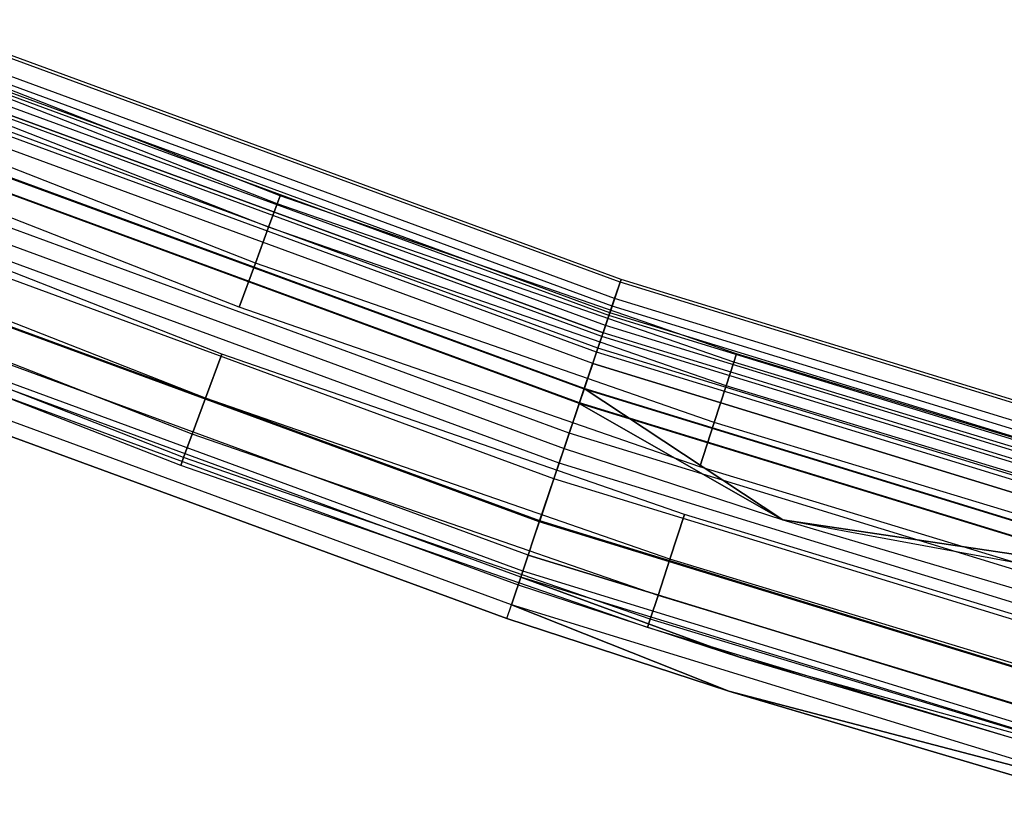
# Model space of a CAD drawing. Extents: x -175 to 175, y -175 to 175.
# Tile 54 of 130: x -63 to -49, y -169 to -158. Entities that reach past the tile are written whole.
import ezdxf

# ---------------------------------------------------------------- set-up
doc = ezdxf.new("R2010")
doc.units = 0
doc.header["$LTSCALE"] = 25.4
doc.layers.get('0').update_dxf_attribs({"linetype": 'CONTINUOUS'})

# ---------------------------------------------------------------- blocks, each defined once
blk = doc.blocks.new('SANTANA_PODLOGOWA_STL')
at = {"color": 0}
for p, q in [((-59.228, -160.544, 1042.816), (-65.485, -158.095, 1042.816)), ((-59.228, -160.544, 1042.816), (-65.485, -158.095, 1042.816)), ((-59.228, -160.544, 1044.184), (-65.485, -158.095, 1044.184)), ((-59.228, -160.544, 1044.184), (-65.485, -158.095, 1044.184)), ((-59.228, -160.544, 246.816), (-65.485, -158.095, 246.816)), ((-59.228, -160.544, 246.816), (-65.485, -158.095, 246.816)), ((-59.228, -160.544, 248.184), (-65.485, -158.095, 248.184)), ((-59.228, -160.544, 248.184), (-65.485, -158.095, 248.184)), ((-59.186, -160.431, 1043.5), (-65.439, -157.983, 1043.5)), ((-59.186, -160.431, 1043.5), (-65.439, -157.983, 1043.5)), ((-59.186, -160.431, 247.5), (-65.439, -157.983, 247.5)), ((-59.186, -160.431, 247.5), (-65.439, -157.983, 247.5)), ((-59.348, -160.87, 1042.214), (-65.618, -158.416, 1042.214)), ((-59.348, -160.87, 1042.214), (-65.618, -158.416, 1042.214)), ((-59.348, -160.87, 1044.786), (-65.618, -158.416, 1044.786)), ((-59.348, -160.87, 1044.786), (-65.618, -158.416, 1044.786)), ((-59.348, -160.87, 246.214), (-65.618, -158.416, 246.214)), ((-59.348, -160.87, 246.214), (-65.618, -158.416, 246.214)), ((-59.348, -160.87, 248.786), (-65.618, -158.416, 248.786)), ((-59.348, -160.87, 248.786), (-65.618, -158.416, 248.786)), ((-54.461, -161.634, 246.947), (-63.131, -158.448, 246.947)), ((-54.461, -161.634, 246.947), (-63.131, -158.448, 246.947)), ((-54.461, -161.634, 1044.053), (-63.131, -158.448, 1044.053)), ((-54.461, -161.634, 1044.053), (-63.131, -158.448, 1044.053)), ((-54.448, -161.597, 247.838), (-63.117, -158.412, 247.838)), ((-54.448, -161.597, 247.838), (-63.117, -158.412, 247.838)), ((-54.448, -161.597, 1043.162), (-63.117, -158.412, 1043.162)), ((-54.448, -161.597, 1043.162), (-63.117, -158.412, 1043.162)), ((-54.572, -161.965, 246.126), (-63.261, -158.773, 246.126)), ((-54.572, -161.965, 246.126), (-63.261, -158.773, 246.126)), ((-54.572, -161.965, 1044.874), (-63.261, -158.773, 1044.874)), ((-54.572, -161.965, 1044.874), (-63.261, -158.773, 1044.874)), ((-54.537, -161.859, 248.686), (-63.219, -158.669, 248.686)), ((-54.537, -161.859, 248.686), (-63.219, -158.669, 248.686)), ((-54.537, -161.859, 1042.314), (-63.219, -158.669, 1042.314)), ((-54.537, -161.859, 1042.314), (-63.219, -158.669, 1042.314)), ((-59.532, -161.369, 1045.232), (-65.822, -158.907, 1045.232)), ((-59.532, -161.369, 1041.768), (-65.822, -158.907, 1041.768)), ((-59.532, -161.369, 1041.768), (-65.822, -158.907, 1041.768)), ((-59.532, -161.369, 1045.232), (-65.822, -158.907, 1045.232)), ((-59.532, -161.369, 249.232), (-65.822, -158.907, 249.232)), ((-59.532, -161.369, 245.768), (-65.822, -158.907, 245.768)), ((-59.532, -161.369, 245.768), (-65.822, -158.907, 245.768)), ((-59.532, -161.369, 249.232), (-65.822, -158.907, 249.232)), ((-54.617, -162.096, 247.945), (-63.312, -158.902, 247.945)), ((-54.617, -162.096, 247.945), (-63.312, -158.902, 247.945)), ((-54.617, -162.096, 1043.055), (-63.312, -158.902, 1043.055)), ((-54.617, -162.096, 1043.055), (-63.312, -158.902, 1043.055)), ((-54.605, -162.061, 247.276), (-63.298, -158.867, 247.276)), ((-54.605, -162.061, 247.276), (-63.298, -158.867, 247.276)), ((-54.605, -162.061, 1043.724), (-63.298, -158.867, 1043.724)), ((-54.605, -162.061, 1043.724), (-63.298, -158.867, 1043.724)), ((-54.664, -162.236, 246.632), (-63.367, -159.039, 246.632)), ((-54.664, -162.236, 246.632), (-63.367, -159.039, 246.632)), ((-54.664, -162.236, 1044.368), (-63.367, -159.039, 1044.368)), ((-54.664, -162.236, 1044.368), (-63.367, -159.039, 1044.368)), ((-54.714, -162.386, 249.383), (-63.425, -159.186, 249.383)), ((-54.714, -162.386, 249.383), (-63.425, -159.186, 249.383)), ((-54.714, -162.386, 1041.616), (-63.425, -159.186, 1041.616)), ((-54.714, -162.386, 1041.616), (-63.425, -159.186, 1041.616)), ((-63.407, -159.14, 248.564), (-54.698, -162.339, 248.564)), ((-63.407, -159.14, 248.564), (-54.698, -162.339, 248.564)), ((-54.698, -162.339, 1042.436), (-63.407, -159.14, 1042.436)), ((-54.698, -162.339, 1042.436), (-63.407, -159.14, 1042.436)), ((-54.788, -162.604, 246.086), (-63.51, -159.399, 246.086)), ((-54.788, -162.604, 246.086), (-63.51, -159.399, 246.086)), ((-54.788, -162.604, 1044.914), (-63.51, -159.399, 1044.914)), ((-54.788, -162.604, 1044.914), (-63.51, -159.399, 1044.914)), ((-54.769, -162.548, 245.48), (-63.489, -159.344, 245.48)), ((-54.769, -162.548, 245.48), (-63.489, -159.344, 245.48)), ((-54.769, -162.548, 1045.52), (-63.489, -159.344, 1045.52)), ((-54.769, -162.548, 1045.52), (-63.489, -159.344, 1045.52)), ((-59.758, -161.981, 1045.47), (-66.071, -159.51, 1045.47)), ((-59.758, -161.981, 1041.53), (-66.071, -159.51, 1041.53)), ((-59.758, -161.981, 1045.47), (-66.071, -159.51, 1045.47)), ((-59.758, -161.981, 1041.53), (-66.071, -159.51, 1041.53)), ((-59.758, -161.981, 249.47), (-66.071, -159.51, 249.47)), ((-59.758, -161.981, 245.53), (-66.071, -159.51, 245.53)), ((-59.758, -161.981, 249.47), (-66.071, -159.51, 249.47)), ((-59.758, -161.981, 245.53), (-66.071, -159.51, 245.53)), ((-54.841, -162.762, 249.064), (-63.572, -159.555, 249.064)), ((-54.841, -162.762, 249.064), (-63.572, -159.555, 249.064)), ((-54.841, -162.762, 1041.936), (-63.572, -159.555, 1041.936)), ((-54.841, -162.762, 1041.936), (-63.572, -159.555, 1041.936)), ((-54.962, -163.122, 245.698), (-63.713, -159.907, 245.698)), ((-54.962, -163.122, 245.698), (-63.713, -159.907, 245.698)), ((-54.962, -163.122, 1045.302), (-63.713, -159.907, 1045.302)), ((-54.962, -163.122, 1045.302), (-63.713, -159.907, 1045.302)), ((-54.959, -163.112, 249.841), (-63.709, -159.897, 249.841)), ((-54.959, -163.112, 249.841), (-63.709, -159.897, 249.841)), ((-54.959, -163.112, 1041.159), (-63.709, -159.897, 1041.159)), ((-54.959, -163.112, 1041.159), (-63.709, -159.897, 1041.159)), ((-59.998, -162.633, 1045.47), (-66.337, -160.152, 1045.47)), ((-59.998, -162.633, 1041.53), (-66.337, -160.152, 1041.53)), ((-59.998, -162.633, 1045.47), (-66.337, -160.152, 1045.47)), ((-59.998, -162.633, 1041.53), (-66.337, -160.152, 1041.53)), ((-59.998, -162.633, 249.47), (-66.337, -160.152, 249.47)), ((-59.998, -162.633, 245.53), (-66.337, -160.152, 245.53)), ((-59.998, -162.633, 249.47), (-66.337, -160.152, 249.47)), ((-59.998, -162.633, 245.53), (-66.337, -160.152, 245.53)), ((-55.028, -163.318, 249.388), (-63.789, -160.099, 249.388)), ((-55.028, -163.318, 249.388), (-63.789, -160.099, 249.388)), ((-55.028, -163.318, 1041.612), (-63.789, -160.099, 1041.612)), ((-55.028, -163.318, 1041.612), (-63.789, -160.099, 1041.612)), ((-55.025, -163.309, 245.091), (-63.786, -160.09, 245.091)), ((-55.025, -163.309, 245.091), (-63.786, -160.09, 245.091)), ((-55.025, -163.309, 1045.909), (-63.786, -160.09, 1045.909)), ((-55.025, -163.309, 1045.909), (-63.786, -160.09, 1045.909)), ((-59.228, -160.544, 1042.816), (-59.186, -160.431, 1043.5)), ((-59.186, -160.431, 1043.5), (-59.228, -160.544, 1044.184)), ((-59.228, -160.544, 1042.816), (-59.186, -160.431, 1043.5)), ((-59.186, -160.431, 1043.5), (-59.228, -160.544, 1044.184)), ((-59.228, -160.544, 246.816), (-59.186, -160.431, 247.5)), ((-59.186, -160.431, 247.5), (-59.228, -160.544, 248.184)), ((-59.228, -160.544, 246.816), (-59.186, -160.431, 247.5)), ((-59.186, -160.431, 247.5), (-59.228, -160.544, 248.184)), ((-52.842, -162.631, 1043.5), (-59.186, -160.431, 1043.5)), ((-52.842, -162.631, 1043.5), (-59.186, -160.431, 1043.5)), ((-52.842, -162.631, 247.5), (-59.186, -160.431, 247.5)), ((-52.842, -162.631, 247.5), (-59.186, -160.431, 247.5)), ((-55.168, -163.732, 245.513), (-63.951, -160.505, 245.513)), ((-55.168, -163.732, 245.513), (-63.951, -160.505, 245.513)), ((-55.168, -163.732, 1045.487), (-63.951, -160.505, 1045.487)), ((-55.168, -163.732, 1045.487), (-63.951, -160.505, 1045.487)), ((-59.348, -160.87, 1042.214), (-59.228, -160.544, 1042.816)), ((-59.348, -160.87, 1042.214), (-59.228, -160.544, 1042.816)), ((-59.228, -160.544, 1044.184), (-59.348, -160.87, 1044.786)), ((-59.228, -160.544, 1044.184), (-59.348, -160.87, 1044.786)), ((-59.348, -160.87, 246.214), (-59.228, -160.544, 246.816)), ((-59.348, -160.87, 246.214), (-59.228, -160.544, 246.816)), ((-59.228, -160.544, 248.184), (-59.348, -160.87, 248.786)), ((-59.228, -160.544, 248.184), (-59.348, -160.87, 248.786)), ((-52.879, -162.745, 1042.816), (-59.228, -160.544, 1042.816)), ((-52.879, -162.745, 1042.816), (-59.228, -160.544, 1042.816)), ((-52.879, -162.745, 1044.184), (-59.228, -160.544, 1044.184)), ((-52.879, -162.745, 1044.184), (-59.228, -160.544, 1044.184)), ((-52.879, -162.745, 246.816), (-59.228, -160.544, 246.816)), ((-52.879, -162.745, 246.816), (-59.228, -160.544, 246.816)), ((-52.879, -162.745, 248.184), (-59.228, -160.544, 248.184)), ((-52.879, -162.745, 248.184), (-59.228, -160.544, 248.184)), ((-60.224, -163.245, 1045.232), (-66.587, -160.755, 1045.232)), ((-60.224, -163.245, 1045.232), (-66.587, -160.755, 1045.232)), ((-60.224, -163.245, 1041.768), (-66.587, -160.755, 1041.768)), ((-60.224, -163.245, 1041.768), (-66.587, -160.755, 1041.768)), ((-60.224, -163.245, 249.232), (-66.587, -160.755, 249.232)), ((-60.224, -163.245, 249.232), (-66.587, -160.755, 249.232)), ((-60.224, -163.245, 245.768), (-66.587, -160.755, 245.768)), ((-60.224, -163.245, 245.768), (-66.587, -160.755, 245.768)), ((-64.034, -160.713, 250), (-55.239, -163.944, 250)), ((-64.034, -160.713, 250), (-55.239, -163.944, 250)), ((-64.034, -160.713, 249.5), (-55.239, -163.944, 249.5)), ((-64.034, -160.713, 249.5), (-55.239, -163.944, 249.5)), ((-64.034, -160.713, 1041.5), (-55.239, -163.944, 1041.5)), ((-64.034, -160.713, 1041.5), (-55.239, -163.944, 1041.5)), ((-64.034, -160.713, 1041), (-55.239, -163.944, 1041)), ((-64.034, -160.713, 1041), (-55.239, -163.944, 1041)), ((-55.309, -164.151, 245.01), (-64.115, -160.916, 245.01)), ((-55.309, -164.151, 245.01), (-64.115, -160.916, 245.01)), ((-55.309, -164.151, 1045.99), (-64.115, -160.916, 1045.99)), ((-55.309, -164.151, 1045.99), (-64.115, -160.916, 1045.99)), ((-59.532, -161.369, 1041.768), (-59.348, -160.87, 1042.214)), ((-59.532, -161.369, 1041.768), (-59.348, -160.87, 1042.214)), ((-59.348, -160.87, 1044.786), (-59.532, -161.369, 1045.232)), ((-59.348, -160.87, 1044.786), (-59.532, -161.369, 1045.232)), ((-59.532, -161.369, 245.768), (-59.348, -160.87, 246.214)), ((-59.532, -161.369, 245.768), (-59.348, -160.87, 246.214)), ((-59.348, -160.87, 248.786), (-59.532, -161.369, 249.232)), ((-59.348, -160.87, 248.786), (-59.532, -161.369, 249.232)), ((-52.986, -163.076, 1042.214), (-59.348, -160.87, 1042.214)), ((-52.986, -163.076, 1042.214), (-59.348, -160.87, 1042.214)), ((-52.986, -163.076, 1044.786), (-59.348, -160.87, 1044.786)), ((-52.986, -163.076, 1044.786), (-59.348, -160.87, 1044.786)), ((-52.986, -163.076, 246.214), (-59.348, -160.87, 246.214)), ((-52.986, -163.076, 246.214), (-59.348, -160.87, 246.214)), ((-52.986, -163.076, 248.786), (-59.348, -160.87, 248.786)), ((-52.986, -163.076, 248.786), (-59.348, -160.87, 248.786)), ((-60.409, -163.744, 1044.786), (-66.791, -161.247, 1044.786)), ((-60.409, -163.744, 1044.786), (-66.791, -161.247, 1044.786)), ((-60.409, -163.744, 1042.214), (-66.791, -161.247, 1042.214)), ((-60.409, -163.744, 1042.214), (-66.791, -161.247, 1042.214)), ((-60.409, -163.744, 248.786), (-66.791, -161.247, 248.786)), ((-60.409, -163.744, 248.786), (-66.791, -161.247, 248.786)), ((-60.409, -163.744, 246.214), (-66.791, -161.247, 246.214)), ((-60.409, -163.744, 246.214), (-66.791, -161.247, 246.214)), ((-55.381, -164.366, 245.55), (-64.199, -161.126, 245.55)), ((-55.381, -164.366, 245.55), (-64.199, -161.126, 245.55)), ((-55.381, -164.366, 1045.45), (-64.199, -161.126, 1045.45)), ((-55.381, -164.366, 1045.45), (-64.199, -161.126, 1045.45)), ((-59.532, -161.369, 1045.232), (-59.758, -161.981, 1045.47)), ((-59.758, -161.981, 1041.53), (-59.532, -161.369, 1041.768)), ((-59.758, -161.981, 1041.53), (-59.532, -161.369, 1041.768)), ((-59.532, -161.369, 1045.232), (-59.758, -161.981, 1045.47)), ((-59.532, -161.369, 249.232), (-59.758, -161.981, 249.47)), ((-59.758, -161.981, 245.53), (-59.532, -161.369, 245.768)), ((-59.758, -161.981, 245.53), (-59.532, -161.369, 245.768)), ((-59.532, -161.369, 249.232), (-59.758, -161.981, 249.47)), ((-53.151, -163.582, 1041.768), (-59.532, -161.369, 1041.768)), ((-53.151, -163.582, 1041.768), (-59.532, -161.369, 1041.768)), ((-53.151, -163.582, 1045.232), (-59.532, -161.369, 1045.232)), ((-53.151, -163.582, 1045.232), (-59.532, -161.369, 1045.232)), ((-53.151, -163.582, 245.768), (-59.532, -161.369, 245.768)), ((-53.151, -163.582, 245.768), (-59.532, -161.369, 245.768)), ((-53.151, -163.582, 249.232), (-59.532, -161.369, 249.232)), ((-53.151, -163.582, 249.232), (-59.532, -161.369, 249.232)), ((-60.529, -164.07, 1044.184), (-66.923, -161.567, 1044.184)), ((-60.529, -164.07, 1042.816), (-66.923, -161.567, 1042.816)), ((-60.529, -164.07, 1044.184), (-66.923, -161.567, 1044.184)), ((-60.529, -164.07, 1042.816), (-66.923, -161.567, 1042.816)), ((-60.529, -164.07, 248.184), (-66.923, -161.567, 248.184)), ((-60.529, -164.07, 246.816), (-66.923, -161.567, 246.816)), ((-60.529, -164.07, 248.184), (-66.923, -161.567, 248.184)), ((-60.529, -164.07, 246.816), (-66.923, -161.567, 246.816)), ((-54.461, -161.634, 246.947), (-54.572, -161.965, 246.126)), ((-54.461, -161.634, 246.947), (-54.572, -161.965, 246.126)), ((-54.572, -161.965, 1044.874), (-54.461, -161.634, 1044.053)), ((-54.572, -161.965, 1044.874), (-54.461, -161.634, 1044.053)), ((-54.537, -161.859, 248.686), (-54.448, -161.597, 247.838)), ((-54.537, -161.859, 248.686), (-54.448, -161.597, 247.838)), ((-54.448, -161.597, 1043.162), (-54.537, -161.859, 1042.314)), ((-54.448, -161.597, 1043.162), (-54.537, -161.859, 1042.314)), ((-54.448, -161.597, 247.838), (-54.461, -161.634, 246.947)), ((-54.448, -161.597, 247.838), (-54.461, -161.634, 246.947)), ((-54.461, -161.634, 1044.053), (-54.448, -161.597, 1043.162)), ((-54.461, -161.634, 1044.053), (-54.448, -161.597, 1043.162)), ((-45.63, -164.345, 246.947), (-54.461, -161.634, 246.947)), ((-45.63, -164.345, 246.947), (-54.461, -161.634, 246.947)), ((-45.63, -164.345, 1044.053), (-54.461, -161.634, 1044.053)), ((-45.63, -164.345, 1044.053), (-54.461, -161.634, 1044.053)), ((-45.62, -164.307, 247.838), (-54.448, -161.597, 247.838)), ((-45.62, -164.307, 247.838), (-54.448, -161.597, 247.838)), ((-45.62, -164.307, 1043.162), (-54.448, -161.597, 1043.162)), ((-45.62, -164.307, 1043.162), (-54.448, -161.597, 1043.162)), ((-60.57, -164.183, 1043.5), (-66.97, -161.679, 1043.5)), ((-60.57, -164.183, 1043.5), (-66.97, -161.679, 1043.5)), ((-60.57, -164.183, 247.5), (-66.97, -161.679, 247.5)), ((-60.57, -164.183, 247.5), (-66.97, -161.679, 247.5)), ((-55.584, -164.966, 245.245), (-64.433, -161.715, 245.245)), ((-55.584, -164.966, 245.245), (-64.433, -161.715, 245.245)), ((-55.584, -164.966, 1045.755), (-64.433, -161.715, 1045.755)), ((-55.584, -164.966, 1045.755), (-64.433, -161.715, 1045.755)), ((-55.579, -164.952, 245.807), (-64.428, -161.701, 245.807)), ((-55.579, -164.952, 245.807), (-64.428, -161.701, 245.807)), ((-64.428, -161.701, 1045.193), (-55.579, -164.952, 1045.193)), ((-64.428, -161.701, 1045.193), (-55.579, -164.952, 1045.193)), ((-54.714, -162.386, 249.383), (-54.537, -161.859, 248.686)), ((-54.714, -162.386, 249.383), (-54.537, -161.859, 248.686)), ((-54.537, -161.859, 1042.314), (-54.714, -162.386, 1041.616)), ((-54.537, -161.859, 1042.314), (-54.714, -162.386, 1041.616)), ((-45.694, -164.574, 248.686), (-54.537, -161.859, 248.686)), ((-45.694, -164.574, 248.686), (-54.537, -161.859, 248.686)), ((-45.694, -164.574, 1042.314), (-54.537, -161.859, 1042.314)), ((-45.694, -164.574, 1042.314), (-54.537, -161.859, 1042.314)), ((-53.353, -164.202, 1041.53), (-59.758, -161.981, 1041.53)), ((-53.353, -164.202, 1045.47), (-59.758, -161.981, 1045.47)), ((-53.353, -164.202, 1041.53), (-59.758, -161.981, 1041.53)), ((-53.353, -164.202, 1045.47), (-59.758, -161.981, 1045.47)), ((-53.353, -164.202, 245.53), (-59.758, -161.981, 245.53)), ((-53.353, -164.202, 249.47), (-59.758, -161.981, 249.47)), ((-53.353, -164.202, 245.53), (-59.758, -161.981, 245.53)), ((-53.353, -164.202, 249.47), (-59.758, -161.981, 249.47)), ((-54.572, -161.965, 246.126), (-54.769, -162.548, 245.48)), ((-54.572, -161.965, 246.126), (-54.769, -162.548, 245.48)), ((-54.769, -162.548, 1045.52), (-54.572, -161.965, 1044.874)), ((-54.769, -162.548, 1045.52), (-54.572, -161.965, 1044.874)), ((-54.664, -162.236, 246.632), (-54.605, -162.061, 247.276)), ((-54.664, -162.236, 246.632), (-54.605, -162.061, 247.276)), ((-54.605, -162.061, 1043.724), (-54.664, -162.236, 1044.368)), ((-54.605, -162.061, 1043.724), (-54.664, -162.236, 1044.368)), ((-54.605, -162.061, 247.276), (-54.617, -162.096, 247.945)), ((-54.605, -162.061, 247.276), (-54.617, -162.096, 247.945)), ((-54.617, -162.096, 1043.055), (-54.605, -162.061, 1043.724)), ((-54.617, -162.096, 1043.055), (-54.605, -162.061, 1043.724)), ((-45.751, -164.779, 247.276), (-54.605, -162.061, 247.276)), ((-45.751, -164.779, 247.276), (-54.605, -162.061, 247.276)), ((-45.751, -164.779, 1043.724), (-54.605, -162.061, 1043.724)), ((-45.751, -164.779, 1043.724), (-54.605, -162.061, 1043.724)), ((-45.724, -164.682, 246.126), (-54.572, -161.965, 246.126)), ((-45.724, -164.682, 246.126), (-54.572, -161.965, 246.126)), ((-45.724, -164.682, 1044.874), (-54.572, -161.965, 1044.874)), ((-45.724, -164.682, 1044.874), (-54.572, -161.965, 1044.874)), ((-55.738, -165.426, 246.253), (-64.613, -162.166, 246.253)), ((-55.738, -165.426, 246.253), (-64.613, -162.166, 246.253)), ((-55.738, -165.426, 1044.747), (-64.613, -162.166, 1044.747)), ((-55.738, -165.426, 1044.747), (-64.613, -162.166, 1044.747)), ((-54.617, -162.096, 247.945), (-54.698, -162.339, 248.564)), ((-54.617, -162.096, 247.945), (-54.698, -162.339, 248.564)), ((-54.698, -162.339, 1042.436), (-54.617, -162.096, 1043.055)), ((-54.698, -162.339, 1042.436), (-54.617, -162.096, 1043.055)), ((-45.761, -164.815, 247.945), (-54.617, -162.096, 247.945)), ((-45.761, -164.815, 247.945), (-54.617, -162.096, 247.945)), ((-45.761, -164.815, 1043.055), (-54.617, -162.096, 1043.055)), ((-45.761, -164.815, 1043.055), (-54.617, -162.096, 1043.055)), ((-54.841, -162.762, 249.064), (-54.698, -162.339, 248.564)), ((-54.841, -162.762, 249.064), (-54.698, -162.339, 248.564)), ((-54.841, -162.762, 1041.936), (-54.698, -162.339, 1042.436)), ((-54.841, -162.762, 1041.936), (-54.698, -162.339, 1042.436)), ((-54.788, -162.604, 246.086), (-54.664, -162.236, 246.632)), ((-54.788, -162.604, 246.086), (-54.664, -162.236, 246.632)), ((-54.664, -162.236, 1044.368), (-54.788, -162.604, 1044.914)), ((-54.664, -162.236, 1044.368), (-54.788, -162.604, 1044.914)), ((-45.829, -165.062, 248.564), (-54.698, -162.339, 248.564)), ((-45.829, -165.062, 248.564), (-54.698, -162.339, 248.564)), ((-45.829, -165.062, 1042.436), (-54.698, -162.339, 1042.436)), ((-45.829, -165.062, 1042.436), (-54.698, -162.339, 1042.436)), ((-45.8, -164.958, 246.632), (-54.664, -162.236, 246.632)), ((-45.8, -164.958, 246.632), (-54.664, -162.236, 246.632)), ((-45.8, -164.958, 1044.368), (-54.664, -162.236, 1044.368)), ((-45.8, -164.958, 1044.368), (-54.664, -162.236, 1044.368)), ((-55.842, -165.733, 246.839), (-64.733, -162.467, 246.839)), ((-55.842, -165.733, 246.839), (-64.733, -162.467, 246.839)), ((-55.842, -165.733, 1044.161), (-64.733, -162.467, 1044.161)), ((-55.842, -165.733, 1044.161), (-64.733, -162.467, 1044.161)), ((-55.815, -165.652, 245.767), (-64.701, -162.387, 245.767)), ((-55.815, -165.652, 245.767), (-64.701, -162.387, 245.767)), ((-55.815, -165.652, 1045.233), (-64.701, -162.387, 1045.233)), ((-55.815, -165.652, 1045.233), (-64.701, -162.387, 1045.233)), ((-54.959, -163.112, 249.841), (-54.714, -162.386, 249.383)), ((-54.959, -163.112, 249.841), (-54.714, -162.386, 249.383)), ((-54.714, -162.386, 1041.616), (-54.959, -163.112, 1041.159)), ((-54.714, -162.386, 1041.616), (-54.959, -163.112, 1041.159)), ((-45.843, -165.11, 249.383), (-54.714, -162.386, 249.383)), ((-45.843, -165.11, 249.383), (-54.714, -162.386, 249.383)), ((-45.843, -165.11, 1041.616), (-54.714, -162.386, 1041.616)), ((-45.843, -165.11, 1041.616), (-54.714, -162.386, 1041.616)), ((-64.774, -162.571, 247.5), (-55.878, -165.839, 247.5)), ((-64.774, -162.571, 1043.5), (-55.878, -165.839, 1043.5)), ((-64.774, -162.571, 247.5), (-55.878, -165.839, 247.5)), ((-64.774, -162.571, 1043.5), (-55.878, -165.839, 1043.5)), ((-54.769, -162.548, 245.48), (-55.025, -163.309, 245.091)), ((-54.769, -162.548, 245.48), (-55.025, -163.309, 245.091)), ((-55.025, -163.309, 1045.909), (-54.769, -162.548, 1045.52)), ((-55.025, -163.309, 1045.909), (-54.769, -162.548, 1045.52)), ((-54.962, -163.122, 245.698), (-54.788, -162.604, 246.086)), ((-54.962, -163.122, 245.698), (-54.788, -162.604, 246.086)), ((-54.788, -162.604, 1044.914), (-54.962, -163.122, 1045.302)), ((-54.788, -162.604, 1044.914), (-54.962, -163.122, 1045.302)), ((-45.904, -165.331, 246.086), (-54.788, -162.604, 246.086)), ((-45.904, -165.331, 246.086), (-54.788, -162.604, 246.086)), ((-45.904, -165.331, 1044.914), (-54.788, -162.604, 1044.914)), ((-45.904, -165.331, 1044.914), (-54.788, -162.604, 1044.914)), ((-45.888, -165.275, 245.48), (-54.769, -162.548, 245.48)), ((-45.888, -165.275, 245.48), (-54.769, -162.548, 245.48)), ((-45.888, -165.275, 1045.52), (-54.769, -162.548, 1045.52)), ((-45.888, -165.275, 1045.52), (-54.769, -162.548, 1045.52)), ((-59.998, -162.633, 1045.47), (-60.224, -163.245, 1045.232)), ((-59.998, -162.633, 1045.47), (-60.224, -163.245, 1045.232)), ((-60.224, -163.245, 1041.768), (-59.998, -162.633, 1041.53)), ((-60.224, -163.245, 1041.768), (-59.998, -162.633, 1041.53)), ((-59.998, -162.633, 249.47), (-60.224, -163.245, 249.232)), ((-59.998, -162.633, 249.47), (-60.224, -163.245, 249.232)), ((-60.224, -163.245, 245.768), (-59.998, -162.633, 245.53)), ((-60.224, -163.245, 245.768), (-59.998, -162.633, 245.53)), ((-53.567, -164.863, 1045.47), (-59.998, -162.633, 1045.47)), ((-53.567, -164.863, 1041.53), (-59.998, -162.633, 1041.53)), ((-53.567, -164.863, 1045.47), (-59.998, -162.633, 1045.47)), ((-53.567, -164.863, 1041.53), (-59.998, -162.633, 1041.53)), ((-53.567, -164.863, 249.47), (-59.998, -162.633, 249.47)), ((-53.567, -164.863, 245.53), (-59.998, -162.633, 245.53)), ((-53.567, -164.863, 249.47), (-59.998, -162.633, 249.47)), ((-53.567, -164.863, 245.53), (-59.998, -162.633, 245.53)), ((-54.841, -162.762, 249.064), (-55.028, -163.318, 249.388)), ((-54.841, -162.762, 249.064), (-55.028, -163.318, 249.388)), ((-55.028, -163.318, 1041.612), (-54.841, -162.762, 1041.936)), ((-55.028, -163.318, 1041.612), (-54.841, -162.762, 1041.936)), ((-54.841, -162.762, 249.064), (-45.949, -165.493, 249.064)), ((-54.841, -162.762, 249.064), (-45.949, -165.493, 249.064)), ((-45.949, -165.493, 1041.936), (-54.841, -162.762, 1041.936)), ((-45.949, -165.493, 1041.936), (-54.841, -162.762, 1041.936)), ((-52.986, -163.076, 1042.214), (-52.879, -162.745, 1042.816)), ((-52.986, -163.076, 1042.214), (-52.879, -162.745, 1042.816)), ((-52.879, -162.745, 1044.184), (-52.986, -163.076, 1044.786)), ((-52.879, -162.745, 1044.184), (-52.986, -163.076, 1044.786)), ((-52.986, -163.076, 246.214), (-52.879, -162.745, 246.816)), ((-52.986, -163.076, 246.214), (-52.879, -162.745, 246.816)), ((-52.879, -162.745, 248.184), (-52.986, -163.076, 248.786)), ((-52.879, -162.745, 248.184), (-52.986, -163.076, 248.786)), ((-52.879, -162.745, 1042.816), (-52.842, -162.631, 1043.5)), ((-52.842, -162.631, 1043.5), (-52.879, -162.745, 1044.184)), ((-52.879, -162.745, 1042.816), (-52.842, -162.631, 1043.5)), ((-52.842, -162.631, 1043.5), (-52.879, -162.745, 1044.184)), ((-52.879, -162.745, 246.816), (-52.842, -162.631, 247.5)), ((-52.842, -162.631, 247.5), (-52.879, -162.745, 248.184)), ((-52.879, -162.745, 246.816), (-52.842, -162.631, 247.5)), ((-52.842, -162.631, 247.5), (-52.879, -162.745, 248.184)), ((-46.449, -164.696, 1042.816), (-52.879, -162.745, 1042.816)), ((-46.449, -164.696, 1042.816), (-52.879, -162.745, 1042.816)), ((-46.449, -164.696, 1044.184), (-52.879, -162.745, 1044.184)), ((-46.449, -164.696, 1044.184), (-52.879, -162.745, 1044.184)), ((-46.449, -164.696, 246.816), (-52.879, -162.745, 246.816)), ((-46.449, -164.696, 246.816), (-52.879, -162.745, 246.816)), ((-46.449, -164.696, 248.184), (-52.879, -162.745, 248.184)), ((-46.449, -164.696, 248.184), (-52.879, -162.745, 248.184)), ((-46.416, -164.58, 1043.5), (-52.842, -162.631, 1043.5)), ((-46.416, -164.58, 1043.5), (-52.842, -162.631, 1043.5)), ((-46.416, -164.58, 247.5), (-52.842, -162.631, 247.5)), ((-46.416, -164.58, 247.5), (-52.842, -162.631, 247.5)), ((-55.972, -166.12, 246.51), (-64.884, -162.846, 246.51)), ((-55.972, -166.12, 246.51), (-64.884, -162.846, 246.51)), ((-55.972, -166.12, 1044.49), (-64.884, -162.846, 1044.49)), ((-55.972, -166.12, 1044.49), (-64.884, -162.846, 1044.49)), ((-56.036, -166.31, 247.379), (-64.958, -163.033, 247.379)), ((-64.958, -163.033, 1043.62), (-56.036, -166.31, 1043.62)), ((-56.036, -166.31, 247.379), (-64.958, -163.033, 247.379)), ((-64.958, -163.033, 1043.62), (-56.036, -166.31, 1043.62)), ((-55.239, -163.944, 250), (-54.959, -163.112, 249.841)), ((-55.239, -163.944, 250), (-54.959, -163.112, 249.841)), ((-55.239, -163.944, 1041), (-54.959, -163.112, 1041.159)), ((-55.239, -163.944, 1041), (-54.959, -163.112, 1041.159)), ((-55.168, -163.732, 245.513), (-54.962, -163.122, 245.698)), ((-55.168, -163.732, 245.513), (-54.962, -163.122, 245.698)), ((-54.962, -163.122, 1045.302), (-55.168, -163.732, 1045.487)), ((-54.962, -163.122, 1045.302), (-55.168, -163.732, 1045.487)), ((-46.05, -165.858, 245.698), (-54.962, -163.122, 245.698)), ((-46.05, -165.858, 245.698), (-54.962, -163.122, 245.698)), ((-46.05, -165.858, 1045.302), (-54.962, -163.122, 1045.302)), ((-46.05, -165.858, 1045.302), (-54.962, -163.122, 1045.302)), ((-52.198, -164.938, 250), (-54.959, -163.112, 249.841)), ((-52.198, -164.938, 250), (-54.959, -163.112, 249.841)), ((-46.048, -165.848, 249.841), (-54.959, -163.112, 249.841)), ((-46.048, -165.848, 249.841), (-54.959, -163.112, 249.841)), ((-54.959, -163.112, 1041.159), (-52.198, -164.938, 1041)), ((-46.048, -165.848, 1041.159), (-54.959, -163.112, 1041.159)), ((-46.048, -165.848, 1041.159), (-54.959, -163.112, 1041.159)), ((-54.959, -163.112, 1041.159), (-52.198, -164.938, 1041)), ((-53.151, -163.582, 1041.768), (-52.986, -163.076, 1042.214)), ((-53.151, -163.582, 1041.768), (-52.986, -163.076, 1042.214)), ((-52.986, -163.076, 1044.786), (-53.151, -163.582, 1045.232)), ((-52.986, -163.076, 1044.786), (-53.151, -163.582, 1045.232)), ((-53.151, -163.582, 245.768), (-52.986, -163.076, 246.214)), ((-53.151, -163.582, 245.768), (-52.986, -163.076, 246.214)), ((-52.986, -163.076, 248.786), (-53.151, -163.582, 249.232)), ((-52.986, -163.076, 248.786), (-53.151, -163.582, 249.232)), ((-46.543, -165.03, 1042.214), (-52.986, -163.076, 1042.214)), ((-46.543, -165.03, 1042.214), (-52.986, -163.076, 1042.214)), ((-46.543, -165.03, 1044.786), (-52.986, -163.076, 1044.786)), ((-46.543, -165.03, 1044.786), (-52.986, -163.076, 1044.786)), ((-46.543, -165.03, 246.214), (-52.986, -163.076, 246.214)), ((-46.543, -165.03, 246.214), (-52.986, -163.076, 246.214)), ((-46.543, -165.03, 248.786), (-52.986, -163.076, 248.786)), ((-46.543, -165.03, 248.786), (-52.986, -163.076, 248.786)), ((-60.224, -163.245, 1045.232), (-60.409, -163.744, 1044.786)), ((-60.224, -163.245, 1045.232), (-60.409, -163.744, 1044.786)), ((-60.409, -163.744, 1042.214), (-60.224, -163.245, 1041.768)), ((-60.409, -163.744, 1042.214), (-60.224, -163.245, 1041.768)), ((-60.224, -163.245, 249.232), (-60.409, -163.744, 248.786)), ((-60.224, -163.245, 249.232), (-60.409, -163.744, 248.786)), ((-60.409, -163.744, 246.214), (-60.224, -163.245, 245.768)), ((-60.409, -163.744, 246.214), (-60.224, -163.245, 245.768)), ((-53.769, -165.484, 1045.232), (-60.224, -163.245, 1045.232)), ((-53.769, -165.484, 1045.232), (-60.224, -163.245, 1045.232)), ((-53.769, -165.484, 1041.768), (-60.224, -163.245, 1041.768)), ((-53.769, -165.484, 1041.768), (-60.224, -163.245, 1041.768)), ((-53.769, -165.484, 249.232), (-60.224, -163.245, 249.232)), ((-53.769, -165.484, 249.232), (-60.224, -163.245, 249.232)), ((-53.769, -165.484, 245.768), (-60.224, -163.245, 245.768)), ((-53.769, -165.484, 245.768), (-60.224, -163.245, 245.768)), ((-55.025, -163.309, 245.091), (-55.309, -164.151, 245.01)), ((-55.025, -163.309, 245.091), (-55.309, -164.151, 245.01)), ((-55.309, -164.151, 1045.99), (-55.025, -163.309, 1045.909)), ((-55.309, -164.151, 1045.99), (-55.025, -163.309, 1045.909)), ((-46.103, -166.049, 245.091), (-55.025, -163.309, 245.091)), ((-46.103, -166.049, 245.091), (-55.025, -163.309, 245.091)), ((-46.103, -166.049, 1045.909), (-55.025, -163.309, 1045.909)), ((-46.103, -166.049, 1045.909), (-55.025, -163.309, 1045.909)), ((-55.028, -163.318, 249.388), (-55.239, -163.944, 249.5)), ((-55.028, -163.318, 249.388), (-55.239, -163.944, 249.5)), ((-55.239, -163.944, 1041.5), (-55.028, -163.318, 1041.612)), ((-55.239, -163.944, 1041.5), (-55.028, -163.318, 1041.612)), ((-55.028, -163.318, 249.388), (-52.198, -164.938, 249.5)), ((-46.106, -166.058, 249.388), (-55.028, -163.318, 249.388)), ((-46.106, -166.058, 249.388), (-55.028, -163.318, 249.388)), ((-55.028, -163.318, 249.388), (-52.198, -164.938, 249.5)), ((-52.198, -164.938, 1041.5), (-55.028, -163.318, 1041.612)), ((-52.198, -164.938, 1041.5), (-55.028, -163.318, 1041.612)), ((-46.106, -166.058, 1041.612), (-55.028, -163.318, 1041.612)), ((-46.106, -166.058, 1041.612), (-55.028, -163.318, 1041.612)), ((-53.353, -164.202, 1041.53), (-53.151, -163.582, 1041.768)), ((-53.353, -164.202, 1041.53), (-53.151, -163.582, 1041.768)), ((-53.151, -163.582, 1045.232), (-53.353, -164.202, 1045.47)), ((-53.151, -163.582, 1045.232), (-53.353, -164.202, 1045.47)), ((-53.353, -164.202, 245.53), (-53.151, -163.582, 245.768)), ((-53.353, -164.202, 245.53), (-53.151, -163.582, 245.768)), ((-53.151, -163.582, 249.232), (-53.353, -164.202, 249.47)), ((-53.151, -163.582, 249.232), (-53.353, -164.202, 249.47)), ((-46.688, -165.542, 1041.768), (-53.151, -163.582, 1041.768)), ((-46.688, -165.542, 1041.768), (-53.151, -163.582, 1041.768)), ((-46.688, -165.542, 1045.232), (-53.151, -163.582, 1045.232)), ((-46.688, -165.542, 1045.232), (-53.151, -163.582, 1045.232)), ((-46.688, -165.542, 245.768), (-53.151, -163.582, 245.768)), ((-46.688, -165.542, 245.768), (-53.151, -163.582, 245.768)), ((-46.688, -165.542, 249.232), (-53.151, -163.582, 249.232)), ((-46.688, -165.542, 249.232), (-53.151, -163.582, 249.232)), ((-60.409, -163.744, 1044.786), (-60.529, -164.07, 1044.184)), ((-60.409, -163.744, 1044.786), (-60.529, -164.07, 1044.184)), ((-60.529, -164.07, 1042.816), (-60.409, -163.744, 1042.214)), ((-60.529, -164.07, 1042.816), (-60.409, -163.744, 1042.214)), ((-60.409, -163.744, 248.786), (-60.529, -164.07, 248.184)), ((-60.409, -163.744, 248.786), (-60.529, -164.07, 248.184)), ((-60.529, -164.07, 246.816), (-60.409, -163.744, 246.214)), ((-60.529, -164.07, 246.816), (-60.409, -163.744, 246.214)), ((-53.933, -165.99, 1044.786), (-60.409, -163.744, 1044.786)), ((-53.933, -165.99, 1044.786), (-60.409, -163.744, 1044.786)), ((-53.933, -165.99, 1042.214), (-60.409, -163.744, 1042.214)), ((-53.933, -165.99, 1042.214), (-60.409, -163.744, 1042.214)), ((-53.933, -165.99, 248.786), (-60.409, -163.744, 248.786)), ((-53.933, -165.99, 248.786), (-60.409, -163.744, 248.786)), ((-53.933, -165.99, 246.214), (-60.409, -163.744, 246.214)), ((-53.933, -165.99, 246.214), (-60.409, -163.744, 246.214)), ((-55.381, -164.366, 245.55), (-55.168, -163.732, 245.513)), ((-55.381, -164.366, 245.55), (-55.168, -163.732, 245.513)), ((-55.168, -163.732, 1045.487), (-55.381, -164.366, 1045.45)), ((-55.168, -163.732, 1045.487), (-55.381, -164.366, 1045.45)), ((-46.222, -166.478, 245.513), (-55.168, -163.732, 245.513)), ((-46.222, -166.478, 245.513), (-55.168, -163.732, 245.513)), ((-46.222, -166.478, 1045.487), (-55.168, -163.732, 1045.487)), ((-46.222, -166.478, 1045.487), (-55.168, -163.732, 1045.487)), ((-55.239, -163.944, 250), (-52.198, -164.938, 250)), ((-55.239, -163.944, 250), (-52.198, -164.938, 250)), ((-55.239, -163.944, 250), (-55.239, -163.944, 249.5)), ((-55.239, -163.944, 249.5), (-52.198, -164.938, 249.5)), ((-55.239, -163.944, 250), (-55.239, -163.944, 249.5)), ((-55.239, -163.944, 249.5), (-52.198, -164.938, 249.5)), ((-55.239, -163.944, 1041.5), (-52.198, -164.938, 1041.5)), ((-55.239, -163.944, 1041.5), (-52.198, -164.938, 1041.5)), ((-55.239, -163.944, 1041.5), (-55.239, -163.944, 1041)), ((-55.239, -163.944, 1041), (-52.198, -164.938, 1041)), ((-55.239, -163.944, 1041.5), (-55.239, -163.944, 1041)), ((-55.239, -163.944, 1041), (-52.198, -164.938, 1041)), ((-60.529, -164.07, 1044.184), (-60.57, -164.183, 1043.5)), ((-60.57, -164.183, 1043.5), (-60.529, -164.07, 1042.816)), ((-60.57, -164.183, 1043.5), (-60.529, -164.07, 1042.816)), ((-60.529, -164.07, 1044.184), (-60.57, -164.183, 1043.5)), ((-60.529, -164.07, 248.184), (-60.57, -164.183, 247.5)), ((-60.57, -164.183, 247.5), (-60.529, -164.07, 246.816)), ((-60.57, -164.183, 247.5), (-60.529, -164.07, 246.816)), ((-60.529, -164.07, 248.184), (-60.57, -164.183, 247.5)), ((-54.041, -166.32, 1044.184), (-60.529, -164.07, 1044.184)), ((-54.041, -166.32, 1044.184), (-60.529, -164.07, 1044.184)), ((-54.041, -166.32, 1042.816), (-60.529, -164.07, 1042.816)), ((-54.041, -166.32, 1042.816), (-60.529, -164.07, 1042.816)), ((-54.041, -166.32, 248.184), (-60.529, -164.07, 248.184)), ((-54.041, -166.32, 248.184), (-60.529, -164.07, 248.184)), ((-54.041, -166.32, 246.816), (-60.529, -164.07, 246.816)), ((-54.041, -166.32, 246.816), (-60.529, -164.07, 246.816)), ((-54.078, -166.435, 1043.5), (-60.57, -164.183, 1043.5)), ((-54.078, -166.435, 1043.5), (-60.57, -164.183, 1043.5)), ((-54.078, -166.435, 247.5), (-60.57, -164.183, 247.5)), ((-54.078, -166.435, 247.5), (-60.57, -164.183, 247.5)), ((-55.309, -164.151, 245.01), (-55.584, -164.966, 245.245)), ((-55.309, -164.151, 245.01), (-55.584, -164.966, 245.245)), ((-55.584, -164.966, 1045.755), (-55.309, -164.151, 1045.99)), ((-55.584, -164.966, 1045.755), (-55.309, -164.151, 1045.99)), ((-46.341, -166.905, 245.01), (-55.309, -164.151, 245.01)), ((-46.341, -166.905, 245.01), (-55.309, -164.151, 245.01)), ((-46.341, -166.905, 1045.99), (-55.309, -164.151, 1045.99)), ((-46.341, -166.905, 1045.99), (-55.309, -164.151, 1045.99)), ((-46.865, -166.17, 1041.53), (-53.353, -164.202, 1041.53)), ((-46.865, -166.17, 1045.47), (-53.353, -164.202, 1045.47)), ((-46.865, -166.17, 1041.53), (-53.353, -164.202, 1041.53)), ((-46.865, -166.17, 1045.47), (-53.353, -164.202, 1045.47)), ((-46.865, -166.17, 245.53), (-53.353, -164.202, 245.53)), ((-46.865, -166.17, 249.47), (-53.353, -164.202, 249.47)), ((-46.865, -166.17, 245.53), (-53.353, -164.202, 245.53)), ((-46.865, -166.17, 249.47), (-53.353, -164.202, 249.47)), ((-55.579, -164.952, 245.807), (-55.381, -164.366, 245.55)), ((-55.579, -164.952, 245.807), (-55.381, -164.366, 245.55)), ((-55.381, -164.366, 1045.45), (-55.579, -164.952, 1045.193)), ((-55.381, -164.366, 1045.45), (-55.579, -164.952, 1045.193)), ((-46.401, -167.123, 245.55), (-55.381, -164.366, 245.55)), ((-46.401, -167.123, 245.55), (-55.381, -164.366, 245.55)), ((-46.401, -167.123, 1045.45), (-55.381, -164.366, 1045.45)), ((-46.401, -167.123, 1045.45), (-55.381, -164.366, 1045.45)), ((-55.738, -165.426, 246.253), (-55.579, -164.952, 245.807)), ((-55.738, -165.426, 246.253), (-55.579, -164.952, 245.807)), ((-55.738, -165.426, 1044.747), (-55.579, -164.952, 1045.193)), ((-55.738, -165.426, 1044.747), (-55.579, -164.952, 1045.193)), ((-46.567, -167.719, 245.807), (-55.579, -164.952, 245.807)), ((-46.567, -167.719, 245.807), (-55.579, -164.952, 245.807)), ((-46.567, -167.719, 1045.193), (-55.579, -164.952, 1045.193)), ((-46.567, -167.719, 1045.193), (-55.579, -164.952, 1045.193)), ((-53.567, -164.863, 1045.47), (-53.769, -165.484, 1045.232)), ((-53.567, -164.863, 1045.47), (-53.769, -165.484, 1045.232)), ((-53.769, -165.484, 1041.768), (-53.567, -164.863, 1041.53)), ((-53.769, -165.484, 1041.768), (-53.567, -164.863, 1041.53)), ((-53.567, -164.863, 249.47), (-53.769, -165.484, 249.232)), ((-53.567, -164.863, 249.47), (-53.769, -165.484, 249.232)), ((-53.769, -165.484, 245.768), (-53.567, -164.863, 245.53)), ((-53.769, -165.484, 245.768), (-53.567, -164.863, 245.53)), ((-47.053, -166.839, 1045.47), (-53.567, -164.863, 1045.47)), ((-47.053, -166.839, 1041.53), (-53.567, -164.863, 1041.53)), ((-47.053, -166.839, 1045.47), (-53.567, -164.863, 1045.47)), ((-47.053, -166.839, 1041.53), (-53.567, -164.863, 1041.53)), ((-47.053, -166.839, 249.47), (-53.567, -164.863, 249.47)), ((-47.053, -166.839, 245.53), (-53.567, -164.863, 245.53)), ((-47.053, -166.839, 249.47), (-53.567, -164.863, 249.47)), ((-47.053, -166.839, 245.53), (-53.567, -164.863, 245.53)), ((-52.198, -164.938, 250), (-46.048, -165.848, 249.841)), ((-52.198, -164.938, 250), (-46.048, -165.848, 249.841)), ((-52.198, -164.938, 250), (-46.282, -166.694, 250)), ((-52.198, -164.938, 250), (-46.282, -166.694, 250)), ((-52.198, -164.938, 250), (-52.198, -164.938, 249.5)), ((-52.198, -164.938, 249.5), (-46.282, -166.694, 249.5)), ((-52.198, -164.938, 250), (-52.198, -164.938, 249.5)), ((-46.106, -166.058, 249.388), (-52.198, -164.938, 249.5)), ((-46.106, -166.058, 249.388), (-52.198, -164.938, 249.5)), ((-52.198, -164.938, 249.5), (-46.282, -166.694, 249.5)), ((-52.198, -164.938, 1041.5), (-46.282, -166.694, 1041.5)), ((-46.106, -166.058, 1041.612), (-52.198, -164.938, 1041.5)), ((-46.106, -166.058, 1041.612), (-52.198, -164.938, 1041.5)), ((-52.198, -164.938, 1041.5), (-46.282, -166.694, 1041.5)), ((-52.198, -164.938, 1041.5), (-52.198, -164.938, 1041)), ((-52.198, -164.938, 1041), (-46.282, -166.694, 1041)), ((-52.198, -164.938, 1041.5), (-52.198, -164.938, 1041)), ((-46.048, -165.848, 1041.159), (-52.198, -164.938, 1041)), ((-46.048, -165.848, 1041.159), (-52.198, -164.938, 1041)), ((-52.198, -164.938, 1041), (-46.282, -166.694, 1041)), ((-55.584, -164.966, 245.245), (-55.815, -165.652, 245.767)), ((-55.584, -164.966, 245.245), (-55.815, -165.652, 245.767)), ((-55.815, -165.652, 1045.233), (-55.584, -164.966, 1045.755)), ((-55.815, -165.652, 1045.233), (-55.584, -164.966, 1045.755)), ((-46.571, -167.734, 245.245), (-55.584, -164.966, 245.245)), ((-46.571, -167.734, 245.245), (-55.584, -164.966, 245.245)), ((-46.571, -167.734, 1045.755), (-55.584, -164.966, 1045.755)), ((-46.571, -167.734, 1045.755), (-55.584, -164.966, 1045.755)), ((-55.842, -165.733, 246.839), (-55.738, -165.426, 246.253)), ((-55.842, -165.733, 246.839), (-55.738, -165.426, 246.253)), ((-55.738, -165.426, 1044.747), (-55.842, -165.733, 1044.161)), ((-55.738, -165.426, 1044.747), (-55.842, -165.733, 1044.161)), ((-46.701, -168.201, 246.253), (-55.738, -165.426, 246.253)), ((-46.701, -168.201, 246.253), (-55.738, -165.426, 246.253)), ((-55.738, -165.426, 1044.747), (-46.701, -168.201, 1044.747)), ((-55.738, -165.426, 1044.747), (-46.701, -168.201, 1044.747)), ((-53.769, -165.484, 1045.232), (-53.933, -165.99, 1044.786)), ((-53.769, -165.484, 1045.232), (-53.933, -165.99, 1044.786)), ((-53.933, -165.99, 1042.214), (-53.769, -165.484, 1041.768)), ((-53.933, -165.99, 1042.214), (-53.769, -165.484, 1041.768)), ((-53.769, -165.484, 249.232), (-53.933, -165.99, 248.786)), ((-53.769, -165.484, 249.232), (-53.933, -165.99, 248.786)), ((-53.933, -165.99, 246.214), (-53.769, -165.484, 245.768)), ((-53.933, -165.99, 246.214), (-53.769, -165.484, 245.768)), ((-47.231, -167.467, 1045.232), (-53.769, -165.484, 1045.232)), ((-47.231, -167.467, 1045.232), (-53.769, -165.484, 1045.232)), ((-47.231, -167.467, 1041.768), (-53.769, -165.484, 1041.768)), ((-47.231, -167.467, 1041.768), (-53.769, -165.484, 1041.768)), ((-47.231, -167.467, 249.232), (-53.769, -165.484, 249.232)), ((-47.231, -167.467, 249.232), (-53.769, -165.484, 249.232)), ((-47.231, -167.467, 245.768), (-53.769, -165.484, 245.768)), ((-47.231, -167.467, 245.768), (-53.769, -165.484, 245.768)), ((-55.815, -165.652, 245.767), (-55.972, -166.12, 246.51)), ((-55.815, -165.652, 245.767), (-55.972, -166.12, 246.51)), ((-55.972, -166.12, 1044.49), (-55.815, -165.652, 1045.233)), ((-55.972, -166.12, 1044.49), (-55.815, -165.652, 1045.233)), ((-55.878, -165.839, 247.5), (-55.842, -165.733, 246.839)), ((-55.878, -165.839, 247.5), (-55.842, -165.733, 246.839)), ((-55.842, -165.733, 1044.161), (-55.878, -165.839, 1043.5)), ((-55.842, -165.733, 1044.161), (-55.878, -165.839, 1043.5)), ((-52.801, -166.844, 247.5), (-55.842, -165.733, 246.839)), ((-52.801, -166.844, 247.5), (-55.842, -165.733, 246.839)), ((-46.787, -168.513, 246.839), (-55.842, -165.733, 246.839)), ((-46.787, -168.513, 246.839), (-55.842, -165.733, 246.839)), ((-55.842, -165.733, 1044.161), (-52.801, -166.844, 1043.5)), ((-46.787, -168.513, 1044.161), (-55.842, -165.733, 1044.161)), ((-46.787, -168.513, 1044.161), (-55.842, -165.733, 1044.161)), ((-55.842, -165.733, 1044.161), (-52.801, -166.844, 1043.5)), ((-46.765, -168.431, 245.767), (-55.815, -165.652, 245.767)), ((-46.765, -168.431, 245.767), (-55.815, -165.652, 245.767)), ((-46.765, -168.431, 1045.233), (-55.815, -165.652, 1045.233)), ((-46.765, -168.431, 1045.233), (-55.815, -165.652, 1045.233)), ((-55.878, -165.839, 247.5), (-52.801, -166.844, 247.5)), ((-55.878, -165.839, 1043.5), (-55.878, -165.839, 247.5)), ((-55.878, -165.839, 1043.5), (-55.878, -165.839, 247.5)), ((-55.878, -165.839, 1043.5), (-52.801, -166.844, 1043.5)), ((-55.878, -165.839, 247.5), (-52.801, -166.844, 247.5)), ((-55.878, -165.839, 1043.5), (-52.801, -166.844, 1043.5)), ((-53.933, -165.99, 1044.786), (-54.041, -166.32, 1044.184)), ((-53.933, -165.99, 1044.786), (-54.041, -166.32, 1044.184)), ((-54.041, -166.32, 1042.816), (-53.933, -165.99, 1042.214)), ((-54.041, -166.32, 1042.816), (-53.933, -165.99, 1042.214)), ((-53.933, -165.99, 248.786), (-54.041, -166.32, 248.184)), ((-53.933, -165.99, 248.786), (-54.041, -166.32, 248.184)), ((-54.041, -166.32, 246.816), (-53.933, -165.99, 246.214)), ((-54.041, -166.32, 246.816), (-53.933, -165.99, 246.214)), ((-47.375, -167.979, 1044.786), (-53.933, -165.99, 1044.786)), ((-47.375, -167.979, 1044.786), (-53.933, -165.99, 1044.786)), ((-47.375, -167.979, 1042.214), (-53.933, -165.99, 1042.214)), ((-47.375, -167.979, 1042.214), (-53.933, -165.99, 1042.214)), ((-47.375, -167.979, 248.786), (-53.933, -165.99, 248.786)), ((-47.375, -167.979, 248.786), (-53.933, -165.99, 248.786)), ((-47.375, -167.979, 246.214), (-53.933, -165.99, 246.214)), ((-47.375, -167.979, 246.214), (-53.933, -165.99, 246.214)), ((-56.036, -166.31, 247.379), (-55.972, -166.12, 246.51)), ((-56.036, -166.31, 247.379), (-55.972, -166.12, 246.51)), ((-56.036, -166.31, 1043.62), (-55.972, -166.12, 1044.49)), ((-56.036, -166.31, 1043.62), (-55.972, -166.12, 1044.49)), ((-55.972, -166.12, 246.51), (-52.951, -167.318, 247.379)), ((-46.897, -168.906, 246.51), (-55.972, -166.12, 246.51)), ((-46.897, -168.906, 246.51), (-55.972, -166.12, 246.51)), ((-55.972, -166.12, 246.51), (-52.951, -167.318, 247.379)), ((-52.951, -167.318, 1043.62), (-55.972, -166.12, 1044.49)), ((-52.951, -167.318, 1043.62), (-55.972, -166.12, 1044.49)), ((-46.897, -168.906, 1044.49), (-55.972, -166.12, 1044.49)), ((-46.897, -168.906, 1044.49), (-55.972, -166.12, 1044.49)), ((-52.951, -167.318, 247.379), (-56.036, -166.31, 247.379)), ((-56.036, -166.31, 1043.62), (-52.951, -167.318, 1043.62)), ((-56.036, -166.31, 247.379), (-56.036, -166.31, 1043.62)), ((-56.036, -166.31, 247.379), (-56.036, -166.31, 1043.62)), ((-52.951, -167.318, 247.379), (-56.036, -166.31, 247.379)), ((-56.036, -166.31, 1043.62), (-52.951, -167.318, 1043.62)), ((-54.041, -166.32, 1044.184), (-54.078, -166.435, 1043.5)), ((-54.078, -166.435, 1043.5), (-54.041, -166.32, 1042.816)), ((-54.041, -166.32, 1044.184), (-54.078, -166.435, 1043.5)), ((-54.078, -166.435, 1043.5), (-54.041, -166.32, 1042.816)), ((-54.041, -166.32, 248.184), (-54.078, -166.435, 247.5)), ((-54.078, -166.435, 247.5), (-54.041, -166.32, 246.816)), ((-54.041, -166.32, 248.184), (-54.078, -166.435, 247.5)), ((-54.078, -166.435, 247.5), (-54.041, -166.32, 246.816)), ((-47.469, -168.314, 1044.184), (-54.041, -166.32, 1044.184)), ((-47.469, -168.314, 1044.184), (-54.041, -166.32, 1044.184)), ((-47.469, -168.314, 1042.816), (-54.041, -166.32, 1042.816)), ((-47.469, -168.314, 1042.816), (-54.041, -166.32, 1042.816)), ((-47.469, -168.314, 248.184), (-54.041, -166.32, 248.184)), ((-47.469, -168.314, 248.184), (-54.041, -166.32, 248.184)), ((-47.469, -168.314, 246.816), (-54.041, -166.32, 246.816)), ((-47.469, -168.314, 246.816), (-54.041, -166.32, 246.816)), ((-47.502, -168.43, 1043.5), (-54.078, -166.435, 1043.5)), ((-47.502, -168.43, 1043.5), (-54.078, -166.435, 1043.5)), ((-47.502, -168.43, 247.5), (-54.078, -166.435, 247.5)), ((-47.502, -168.43, 247.5), (-54.078, -166.435, 247.5)), ((-52.801, -166.844, 247.5), (-46.817, -168.621, 247.5)), ((-46.787, -168.513, 246.839), (-52.801, -166.844, 247.5)), ((-46.787, -168.513, 246.839), (-52.801, -166.844, 247.5)), ((-52.801, -166.844, 1043.5), (-52.801, -166.844, 247.5)), ((-52.801, -166.844, 1043.5), (-52.801, -166.844, 247.5)), ((-52.801, -166.844, 1043.5), (-46.817, -168.621, 1043.5)), ((-52.801, -166.844, 247.5), (-46.817, -168.621, 247.5)), ((-46.787, -168.513, 1044.161), (-52.801, -166.844, 1043.5)), ((-46.787, -168.513, 1044.161), (-52.801, -166.844, 1043.5)), ((-52.801, -166.844, 1043.5), (-46.817, -168.621, 1043.5)), ((-46.897, -168.906, 246.51), (-52.951, -167.318, 247.379)), ((-46.897, -168.906, 246.51), (-52.951, -167.318, 247.379)), ((-46.95, -169.1, 247.379), (-52.951, -167.318, 247.379)), ((-52.951, -167.318, 1043.62), (-46.897, -168.906, 1044.49)), ((-52.951, -167.318, 1043.62), (-46.897, -168.906, 1044.49)), ((-52.951, -167.318, 1043.62), (-46.95, -169.1, 1043.62)), ((-52.951, -167.318, 247.379), (-52.951, -167.318, 1043.62)), ((-52.951, -167.318, 247.379), (-52.951, -167.318, 1043.62)), ((-46.95, -169.1, 247.379), (-52.951, -167.318, 247.379)), ((-52.951, -167.318, 1043.62), (-46.95, -169.1, 1043.62))]:
    blk.add_line(p, q, dxfattribs=at)

msp = doc.modelspace()

# ---------------------------------------------------------------- block references
at = {"color": 253}
msp.add_blockref('SANTANA_PODLOGOWA_STL', (0, 0), dxfattribs=at)

doc.saveas('drawing.dxf')
